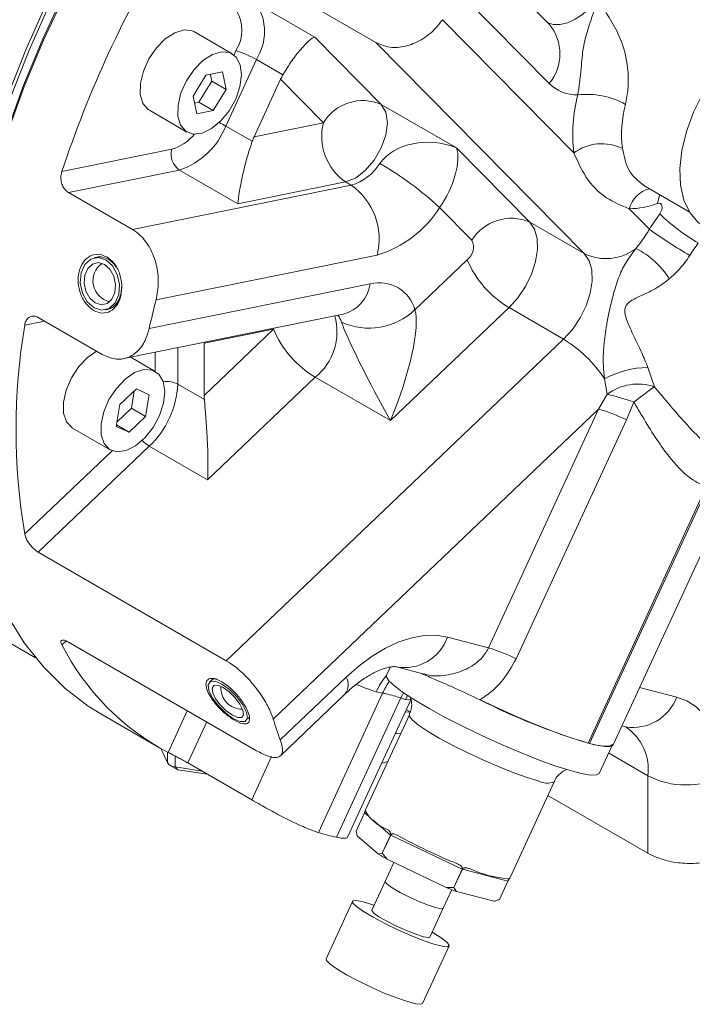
# Model space of a CAD drawing. Header units: millimetres. Extents: x 10 to 831, y 10 to 584.
# Tile 3 of 25: x 111 to 174, y 111 to 203. Entities that reach past the tile are written whole.
import ezdxf

# ---------------------------------------------------------------- set-up
doc = ezdxf.new("R2010")
doc.units = ezdxf.units.MM
doc.linetypes.add('SLD-Solido', pattern=[0])

msp = doc.modelspace()

# ---------------------------------------------------------------- linework, layer by layer
at = {"color": 7, "linetype": 'SLD-Solido', "lineweight": 15}
for p, q in [((144.617, 201.095), (126.94, 211.3)), ((160.943, 202.799), (152.746, 211.096)), ((160.922, 197.244), (152.599, 205.667)), ((133.391, 204.771), (138.871, 201.608)), ((150.883, 203.237), (163.24, 190.73)), ((131.115, 200.045), (127.58, 202.086)), ((138.871, 201.608), (145.131, 195.271)), ((164.215, 181.26), (144.617, 201.095)), ((131.287, 199.928), (131.472, 200.329)), ((133.391, 199.492), (130.509, 193.249)), ((133.391, 199.492), (135.882, 198.053)), ((128.651, 198.013), (127.437, 196.05)), ((130.204, 198.326), (128.651, 198.013)), ((129.2, 197.453), (129.067, 198.097)), ((130.543, 196.678), (130.204, 198.326)), ((127.986, 195.491), (129.2, 197.453)), ((129.2, 197.453), (130.543, 196.678)), ((133.181, 192.246), (135.669, 197.637)), ((139.695, 193.563), (135.669, 197.637)), ((129.33, 194.716), (130.543, 196.678)), ((127.437, 196.05), (127.777, 194.402)), ((127.57, 195.407), (127.986, 195.491)), ((127.986, 195.491), (129.33, 194.716)), ((145.131, 195.271), (152.202, 191.189)), ((123.33, 194.724), (126.865, 192.683)), ((127.777, 194.402), (129.33, 194.716)), ((133.181, 192.246), (139.695, 193.563)), ((130.509, 193.249), (133.001, 191.811)), ((115.106, 188.988), (125.428, 191.074)), ((152.202, 191.189), (159.089, 184.219)), ((126.161, 189.108), (115.724, 186.998)), ((126.161, 189.108), (131.641, 185.944)), ((141.771, 187.991), (131.641, 185.944)), ((141.771, 187.991), (142.302, 187.685)), ((115.724, 186.998), (121.734, 183.529)), ((121.734, 183.529), (142.302, 187.685)), ((169.819, 187.651), (174.086, 185.188)), ((153.652, 182.511), (150.61, 185.59)), ((168.43, 185.477), (170.333, 183.551)), ((159.089, 184.219), (164.215, 181.26)), ((118.403, 180.928), (118.182, 180.883)), ((144.745, 181.131), (123.966, 176.932)), ((148.289, 175.997), (153.21, 180.685)), ((123.311, 174.223), (144.089, 178.422)), ((119.172, 175.982), (119.394, 176.027)), ((157.144, 176.186), (146.002, 165.573)), ((157.144, 176.186), (162.271, 173.226)), ((113.475, 174.922), (111.61, 174.545)), ((112.883, 175.263), (118.893, 171.793)), ((120.923, 171.395), (141.544, 175.562)), ((141.544, 175.562), (141.538, 175.562)), ((134.997, 174.154), (128.483, 172.838)), ((128.483, 167.95), (134.997, 174.154)), ((135.02, 174.244), (134.997, 174.154)), ((130.561, 143.023), (162.271, 173.226)), ((126.008, 172.423), (126.008, 168.992)), ((128.483, 167.95), (128.483, 172.838)), ((123.89, 170.197), (121.583, 171.529)), ((123.887, 170.199), (123.887, 171.994)), ((170.192, 170.565), (170.809, 168.755)), ((138.931, 169.655), (128.801, 160.006)), ((138.931, 169.655), (146.002, 165.573)), ((166.36, 168.047), (166.109, 169.494)), ((122.105, 168.556), (120.552, 167.077)), ((121.635, 166.73), (121.908, 168.369)), ((123.318, 167.995), (122.105, 168.556)), ((126.008, 168.992), (128.5, 167.554)), ((122.979, 165.955), (123.318, 167.995)), ((165.566, 166.664), (166.36, 168.047)), ((120.552, 167.077), (120.212, 165.037)), ((120.279, 165.438), (121.635, 166.73)), ((121.635, 166.73), (122.979, 165.955)), ((165.566, 166.664), (134.978, 137.529)), ((155.21, 144.226), (165.566, 166.664)), ((168.87, 167.322), (168.175, 165.651)), ((121.426, 164.475), (122.979, 165.955)), ((168.175, 165.651), (157.819, 143.213)), ((116.105, 164.876), (119.641, 162.835)), ((120.212, 165.037), (121.426, 164.475)), ((120.233, 165.164), (121.426, 164.475)), ((123.321, 163.17), (112.883, 153.228)), ((123.321, 163.17), (128.801, 160.006)), ((111.61, 154.926), (119.821, 162.747)), ((166.925, 135.122), (178.892, 161.05)), ((175.687, 159.369), (164.569, 135.28)), ((164.716, 135.241), (175.834, 159.331)), ((112.883, 153.228), (130.561, 143.023)), ((101.062, 149.978), (112.621, 143.306)), ((151.348, 145.237), (155.21, 144.226)), ((115.493, 144.887), (115.106, 144.519)), ((115.724, 144.772), (133.401, 134.567)), ((146.546, 142.441), (149.149, 141.76)), ((145.987, 142.432), (145.63, 141.659)), ((129.183, 141.205), (128.974, 141.006)), ((135.634, 135.578), (141.836, 141.485)), ((135.646, 134.093), (141.749, 139.906)), ((145.261, 139.978), (139.216, 126.879)), ((145.261, 139.978), (144.653, 140.092)), ((169.412, 140.51), (172.901, 139.596)), ((140.932, 126.43), (146.977, 139.528)), ((141.992, 126.497), (147.955, 139.418)), ((118.759, 138.03), (124.063, 134.969)), ((125.092, 134.411), (126.897, 138.322)), ((147.769, 137.941), (143.612, 128.936)), ((147.402, 138.219), (147.905, 138.174)), ((147.492, 138.412), (147.905, 138.174)), ((128.717, 137.271), (126.94, 133.421)), ((167.743, 136.894), (168.1, 136.8)), ((164.569, 135.28), (164.716, 135.241)), ((124.419, 134.767), (125.031, 133.448)), ((125.031, 134.442), (125.031, 133.448)), ((165.605, 132.44), (166.789, 135.005)), ((166.489, 134.355), (170.202, 132.211)), ((125.29, 133.19), (125.997, 132.781)), ((125.739, 134.077), (125.739, 133.04)), ((126.94, 133.421), (132.95, 129.951)), ((132.95, 129.951), (134.823, 134.009)), ((145.172, 133.387), (145.746, 133.558)), ((125.739, 133.04), (128.28, 132.647)), ((125.997, 132.781), (125.739, 133.04)), ((128.798, 132.348), (125.997, 132.781)), ((157.232, 122.65), (161.388, 131.655)), ((170.202, 124.937), (170.202, 132.211)), ((170.202, 124.937), (160.794, 130.368)), ((143.558, 128.734), (142.768, 127.023)), ((143.843, 128.491), (143.558, 128.734)), ((146, 126.649), (144.33, 128.075)), ((142.854, 126.574), (142.768, 127.023)), ((144.875, 124.848), (142.854, 126.574)), ((145.21, 124.938), (146, 126.649)), ((146.014, 126.641), (145.224, 124.93)), ((152.737, 123.436), (146.014, 126.641)), ((145.21, 124.938), (144.875, 124.848)), ((145.679, 124.384), (145.224, 124.93)), ((146.326, 124.076), (145.495, 122.277)), ((151.243, 121.731), (145.679, 124.384)), ((151.947, 121.725), (152.737, 123.436)), ((152.753, 123.429), (151.963, 121.718)), ((157.034, 122.309), (152.753, 123.429)), ((145.495, 122.277), (144.249, 119.575)), ((156.244, 120.598), (157.034, 122.309)), ((157.037, 122.31), (156.247, 120.599)), ((150.943, 119.763), (151.757, 121.525)), ((151.947, 121.725), (151.243, 121.731)), ((152.208, 121.352), (151.963, 121.718)), ((155.751, 120.424), (152.208, 121.352)), ((142.433, 120.413), (139.939, 115.01)), ((155.816, 120.442), (156.047, 120.524)), ((149.696, 117.061), (150.943, 119.763)), ((149.018, 110.82), (151.512, 116.223))]:
    msp.add_line(p, q, dxfattribs=at)
at = {"color": 7, "linetype": 'SLD-Solido', "lineweight": 15, "flags": 128}
for points in [[(182.754, 248.884), (181.538, 249.535), (178.973, 250.603), (176.25, 251.352), (173.384, 251.777), (170.392, 251.876), (167.29, 251.648), (164.096, 251.095), (160.827, 250.219), (157.502, 249.026), (154.139, 247.522), (150.757, 245.716), (147.375, 243.617), (144.012, 241.238), (140.687, 238.592), (137.418, 235.694), (134.223, 232.559), (131.121, 229.205), (128.129, 225.652), (125.264, 221.919), (122.541, 218.026), (119.976, 213.996), (117.583, 209.851), (115.375, 205.615), (113.365, 201.31), (111.565, 196.962), (109.984, 192.594), (108.63, 188.23), (107.512, 183.896), (106.637, 179.616), (106.007, 175.413), (105.628, 171.311), (105.502, 167.332)], [(107.83, 152.132), (107.334, 153.381), (106.337, 156.491), (105.584, 159.82), (105.079, 163.347), (104.826, 167.052), (104.826, 170.915), (105.079, 174.912), (105.584, 179.021), (106.337, 183.219), (107.334, 187.482), (108.57, 191.784), (110.038, 196.102), (111.728, 200.411), (113.632, 204.686), (115.739, 208.902), (118.036, 213.035), (120.51, 217.063), (123.148, 220.96), (125.933, 224.707), (128.851, 228.28), (131.884, 231.659), (135.014, 234.826), (138.225, 237.761), (141.498, 240.449), (144.813, 242.873), (148.153, 245.02), (151.497, 246.877), (154.827, 248.434), (158.123, 249.683), (161.367, 250.615), (164.54, 251.225), (165.077, 251.297)], [(158.013, 249.229), (154.78, 248.003), (151.477, 246.458), (148.159, 244.615), (144.847, 242.486), (141.558, 240.081), (138.311, 237.415), (135.126, 234.503), (132.02, 231.362), (129.012, 228.009), (126.118, 224.465), (123.355, 220.749), (120.738, 216.882), (118.284, 212.887), (116.005, 208.786), (113.915, 204.604), (112.027, 200.363), (110.349, 196.089), (108.894, 191.806), (107.668, 187.538), (106.678, 183.309), (105.931, 179.145), (105.431, 175.068), (105.18, 171.103), (105.18, 167.272), (105.431, 163.596), (105.931, 160.097), (106.089, 159.283)], [(105.502, 167.74), (105.627, 171.688), (106.003, 175.758), (106.628, 179.928), (107.497, 184.175), (108.606, 188.475), (109.949, 192.804), (111.518, 197.138), (113.304, 201.453), (115.298, 205.724), (117.488, 209.927), (119.863, 214.04), (122.408, 218.038), (125.109, 221.9), (127.953, 225.605), (130.921, 229.13), (133.999, 232.458), (137.168, 235.568), (140.412, 238.444), (143.711, 241.069), (147.048, 243.43), (150.396, 245.508)], [(160.792, 202.952), (161.296, 202.799), (161.94, 202.788), (162.635, 202.95), (163.356, 203.28), (164.078, 203.767), (164.776, 204.393), (165.426, 205.138)], [(175.476, 183.808), (174.894, 184.224), (174.126, 185.125), (173.578, 186.289), (173.267, 187.68), (173.205, 189.252), (173.392, 190.956), (173.823, 192.736), (174.484, 194.536), (175.353, 196.297), (176.403, 197.962), (177.6, 199.479), (178.906, 200.799), (180.278, 201.878), (181.672, 202.683), (183.045, 203.188), (184.35, 203.376), (185.547, 203.241), (186.475, 202.862)], [(127.58, 202.086), (127.363, 202.187), (126.594, 202.274), (125.724, 202.017), (124.83, 201.439), (123.991, 200.591), (123.283, 199.549), (122.767, 198.406), (122.49, 197.262), (122.477, 196.22), (122.728, 195.372), (123.221, 194.794), (123.33, 194.724)], [(131.848, 196.942), (131.995, 198.047), (131.875, 199.002), (131.498, 199.724), (130.899, 200.146), (130.13, 200.233), (129.26, 199.976), (128.365, 199.398), (127.527, 198.55), (126.818, 197.508), (126.302, 196.365), (126.026, 195.221), (126.012, 194.179), (126.263, 193.331), (126.757, 192.753), (127.449, 192.495), (128.278, 192.581), (129.17, 193.004), (130.046, 193.725), (130.829, 194.68), (131.448, 195.785), (131.848, 196.942)], [(145.131, 195.271), (145.558, 194.55), (145.705, 193.563), (145.558, 192.405), (145.131, 191.192), (144.466, 190.04), (143.629, 189.063), (142.7, 188.358), (141.771, 187.991)], [(171.097, 185.976), (171.222, 186.507), (171.331, 186.778)], [(171.308, 184.995), (171.42, 185.183), (171.496, 185.383), (171.531, 185.577), (171.52, 185.75), (171.465, 185.885), (171.37, 185.972), (171.244, 186.004), (171.097, 185.976)], [(159.089, 184.219), (159.535, 183.556), (159.784, 182.683), (159.819, 181.649), (159.641, 180.511), (159.258, 179.331), (158.692, 178.175), (157.974, 177.107), (157.144, 176.186)], [(116.909, 179.453), (116.835, 178.512), (117.041, 177.558), (117.496, 176.738), (118.131, 176.176), (118.849, 175.957), (119.541, 176.115), (120.101, 176.626), (120.445, 177.412), (120.519, 178.353), (120.313, 179.307), (119.858, 180.127), (119.223, 180.689), (118.505, 180.908), (117.813, 180.75), (117.253, 180.239), (116.909, 179.453)], [(117.263, 179.249), (117.203, 178.496), (117.368, 177.733), (117.732, 177.077), (118.24, 176.627), (118.814, 176.452), (119.368, 176.579), (119.816, 176.987), (120.091, 177.616), (120.151, 178.369), (119.986, 179.132), (119.622, 179.788), (119.114, 180.238), (118.54, 180.413), (117.986, 180.286), (117.538, 179.878), (117.263, 179.249)], [(162.271, 173.226), (163.101, 174.148), (163.819, 175.216), (164.385, 176.372), (164.768, 177.551), (164.946, 178.69), (164.91, 179.724), (164.662, 180.597), (164.215, 181.26)], [(118.362, 172.1), (117.517, 171.517), (116.688, 170.646), (115.997, 169.59), (115.503, 168.441), (115.252, 167.304), (115.265, 166.277), (115.542, 165.453), (116.058, 164.905), (116.105, 164.876)], [(124.623, 169.238), (124.223, 169.932), (123.604, 170.322), (122.821, 170.374), (121.945, 170.084), (121.053, 169.476), (120.224, 168.605), (119.532, 167.549), (119.039, 166.4), (118.787, 165.262), (118.801, 164.236), (119.078, 163.412), (119.593, 162.864), (120.302, 162.64), (121.141, 162.761), (122.035, 163.215), (122.905, 163.963), (123.674, 164.937), (124.273, 166.052), (124.65, 167.208), (124.77, 168.302), (124.623, 169.238)], [(105.502, 167.332), (105.628, 163.5), (106.007, 159.835), (106.637, 156.359), (107.512, 153.089), (108.63, 150.046), (109.984, 147.245), (111.565, 144.703), (113.365, 142.433), (115.375, 140.449), (117.583, 138.761), (118.759, 138.03)], [(141.836, 141.485), (143.044, 142.547), (144.281, 143.459), (145.53, 144.208), (146.773, 144.784), (147.993, 145.179), (149.172, 145.388), (150.296, 145.407), (151.348, 145.237)], [(165.605, 132.44), (165.356, 132.289), (164.789, 132.283), (163.928, 132.429), (162.8, 132.725), (161.441, 133.159), (159.895, 133.718), (158.211, 134.385), (156.444, 135.137), (154.651, 135.95), (152.888, 136.799), (151.213, 137.656), (149.68, 138.493), (148.338, 139.284), (147.229, 140.003), (146.39, 140.627), (145.848, 141.136), (145.62, 141.514), (145.63, 141.659)], [(128.93, 140.216), (129.274, 139.516), (129.834, 138.767), (130.526, 138.084), (131.244, 137.569), (131.879, 137.303), (132.334, 137.324), (132.54, 137.63), (132.466, 138.175), (132.122, 138.875), (131.562, 139.624), (130.87, 140.307), (130.152, 140.822), (129.517, 141.088), (129.062, 141.067), (128.856, 140.761), (128.93, 140.216)], [(129.284, 140.012), (129.558, 139.452), (130.007, 138.853), (130.56, 138.306), (131.135, 137.895), (131.643, 137.681), (132.007, 137.698), (132.172, 137.943), (132.112, 138.379), (131.837, 138.939), (131.389, 139.538), (130.835, 140.085), (130.261, 140.496), (129.753, 140.71), (129.389, 140.693), (129.224, 140.448), (129.284, 140.012)], [(147.231, 140.001), (147.126, 139.817), (146.977, 139.528)], [(147.606, 139.749), (147.59, 139.72), (147.414, 139.369)], [(147.955, 139.418), (147.912, 139.374), (147.728, 139.339), (147.414, 139.369)], [(166.852, 135.141), (166.603, 134.991), (166.036, 134.984), (165.175, 135.131), (164.047, 135.426), (162.688, 135.861), (161.142, 136.42), (159.458, 137.086), (157.691, 137.838), (155.898, 138.652), (154.378, 139.38)], [(172.901, 139.596), (173.866, 139.239), (174.732, 138.699), (175.486, 137.984), (176.117, 137.105), (176.618, 136.072), (176.98, 134.902), (177.2, 133.609), (177.273, 132.211)], [(159.882, 131.736), (158.835, 132.049), (157.59, 132.491), (156.204, 133.04), (154.742, 133.672), (153.272, 134.356), (151.863, 135.061), (150.581, 135.753), (149.486, 136.401), (148.63, 136.974), (148.051, 137.445), (147.778, 137.793), (147.768, 137.94)], [(146.462, 136.182), (146.601, 136.18), (146.976, 136.223)], [(166.925, 135.122), (166.877, 135.058), (166.617, 134.962), (166.163, 134.96), (165.525, 135.054), (164.716, 135.241)], [(145.21, 124.938), (145.212, 124.937), (145.214, 124.936), (145.216, 124.935), (145.217, 124.934), (145.219, 124.933), (145.221, 124.932), (145.222, 124.931), (145.224, 124.93)], [(150.943, 119.763), (150.8, 119.715), (150.341, 119.795), (149.626, 120.023), (148.741, 120.37), (147.794, 120.796), (146.898, 121.249), (146.161, 121.675), (145.672, 122.021), (145.491, 122.247), (145.495, 122.277)], [(151.947, 121.725), (151.949, 121.724), (151.951, 121.723), (151.953, 121.722), (151.955, 121.721), (151.957, 121.721), (151.959, 121.72), (151.961, 121.719), (151.963, 121.718)], [(149.91, 117.525), (150.067, 117.432), (150.852, 116.929), (151.348, 116.53), (151.52, 116.263), (151.355, 116.148), (150.864, 116.194), (150.086, 116.398), (149.076, 116.744), (147.91, 117.207), (146.674, 117.753), (145.461, 118.34), (144.36, 118.926), (143.453, 119.466), (142.806, 119.922), (142.469, 120.258), (142.465, 120.451), (142.796, 120.485), (143.437, 120.359), (143.437, 120.359)], [(143.437, 120.359), (144.34, 120.082), (144.463, 120.039)], [(149.696, 117.061), (149.553, 117.014), (149.094, 117.094), (148.379, 117.321), (147.494, 117.669), (146.547, 118.095), (145.651, 118.548), (144.914, 118.973), (144.425, 119.319), (144.244, 119.545), (144.249, 119.575)], [(149.018, 110.82), (148.861, 110.745), (148.371, 110.791), (147.592, 110.995), (146.582, 111.341), (145.416, 111.804), (144.181, 112.35), (142.967, 112.937), (141.866, 113.523), (140.959, 114.063), (140.312, 114.519), (139.975, 114.855), (139.939, 115.01)]]:
    msp.add_lwpolyline(points, dxfattribs=at)
at = {"color": 7, "linetype": 'SLD-Solido', "lineweight": 15}
for centre, radius, start, end in [((217.015, 155.077), 107.403, 148.85557, 161.59447), ((129.195, 202.131), 4.957, 327.82353, 32.17647), ((128.42, 202.248), 3.605, 327.82353, 32.17647), ((157.511, 200.035), 4.407, 320.70924, 38.85325), ((128.717, 191.394), 9.35, 60.00813, 72.86291), ((163.526, 199.847), 3.681, 224.9835, 271.127), ((177.531, 192.52), 14.402, 165.33544, 187.13959), ((164.484, 188.867), 7.353, 60.71315, 96.92436), ((143.392, 191.302), 4.334, 66.33947, 148.55216), ((178.721, 192.495), 10.998, 165.33544, 187.13959), ((125.789, 184.976), 9.525, 60.29472, 64.49607), ((144.761, 192.278), 5.226, 165.77268, 235.10955), ((124.31, 195.079), 4.158, 285.60489, 321.42369), ((123.888, 195.848), 7.113, 288.63772, 338.57465), ((165.853, 187.159), 4.424, 63.77844, 126.19786), ((127.216, 190.621), 1.845, 165.77268, 235.10955), ((140.933, 192.283), 4.797, 286.57907, 327.90398), ((129.428, 162.771), 31.135, 47.12931, 59.99716), ((138.785, 182.642), 6.149, 345.77268, 55.10955), ((171.027, 184.753), 2.696, 104.99609, 164.40751), ((168.398, 193.03), 7.553, 270.24553, 290.94442), ((141.766, 191.137), 10.441, 286.57907, 327.90398), ((195.205, 167.82), 29.428, 144.2961, 147.68764), ((184.221, 198.349), 18.577, 225.96243, 239.98947), ((157.349, 180.25), 4.334, 66.33947, 148.55216), ((196.602, 220.018), 44.943, 234.23376, 240.01273), ((152.31, 181.869), 1.487, 307.2348, 25.55111), ((194.324, 168.324), 23.884, 144.2961, 147.68764), ((166.251, 185.405), 4.618, 243.84963, 307.73144), ((165.416, 174.606), 8.03, 32.24992, 62.87718), ((162.05, 184.444), 9.606, 203.03957, 239.28973), ((120.022, 178.704), 2, 124.82512, 258.02411), ((144.955, 175.072), 3.46, 15.50576, 104.48348), ((140.627, 178.941), 3.501, 285.18281, 351.48302), ((209.937, 154.688), 88.802, 165.49403, 167.29189), ((144, 180.404), 6.149, 244.89476, 314.22475), ((135.528, 173.897), 5.439, 308.73387, 16.06926), ((139.599, 174.267), 1.879, 17.6145, 39.50831), ((170.883, 164.735), 60.08, 170.60298, 189.39702), ((143.836, 177.914), 9.606, 203.03957, 239.28973), ((155.857, 162.791), 12.249, 33.17629, 58.42422), ((170.29, 161.874), 8.691, 90.64893, 118.75324), ((117.407, 169.431), 8.612, 313.36742, 357.08262), ((124.952, 166.951), 2.298, 62.65276, 98.12965), ((169.26, 164.158), 4.851, 71.37158, 126.70823), ((239.865, 73.298), 117.817, 125.88297, 127.05566), ((162.057, 148.451), 20.063, 70.14916, 77.61665), ((160.681, 150.225), 17.149, 64.08782, 73.4476), ((125.08, 166.082), 3.403, 224.31293, 238.86882), ((147.313, 146.645), 4.273, 259.67816, 340.7631), ((135.896, 155.073), 23.316, 206.91546, 242.39503), ((150.325, 127.787), 17.149, 64.08782, 73.4476), ((151.235, 137.082), 7.237, 140.74231, 155.42545), ((132.043, 140.477), 2, 176.25877, 270.9536), ((140.57, 140.763), 1.458, 323.98659, 29.70458), ((152.492, 163.941), 25.104, 247.29959, 251.80472), ((151.066, 137.451), 6.331, 144.89052, 156.48173), ((182.496, 194.77), 62.132, 243.12087, 253.23047), ((168.779, 141.155), 4.407, 261.13843, 339.2903), ((169.238, 147.952), 35.81, 196.92235, 200.21634), ((165.36, 132.779), 4.875, 353.31364, 55.27192), ((125.793, 133.951), 0.913, 213.43888, 266.5665), ((160.719, 133.276), 1.753, 241.45187, 292.43427), ((173.738, 139.035), 7.685, 242.60967, 297.39033), ((146.971, 130.781), 3.825, 208.71363, 250.29863), ((145.873, 148.816), 22.925, 253.1174, 257.55212), ((173.004, 174.669), 54.799, 241.21342, 247.80195), ((160.586, 151.135), 30.625, 239.13483, 240.87055), ((157.911, 133.259), 10.751, 245.31289, 265.35663), ((167.356, 161.302), 42.726, 247.84403, 249.234), ((155.674, 120.844), 0.427, 280.30048, 289.42225), ((156.133, 120.813), 0.242, 297.3249, 298.05661)]:
    msp.add_arc(centre, radius, start, end, dxfattribs=at)
for centre, major_axis, ratio, start_param, end_param in [((138.674, 195.902), (1.301, 4.266), 0.769889, 1.288395, 1.39438), ((136.186, 190.511), (1.301, 4.266), 0.769889, 1.39438, 1.500365), ((149.771, 187.746), (5.347, -0.461), 0.738605, 1.163378, 2.734174), ((149.771, 187.746), (1.984, 3.98), 0.411205, 4.355129, 5.925926), ((145.073, 168.337), (2.85, 8.12), 0.216067, 4.441744, 6.01254), ((145.073, 168.337), (-3.77, 7.058), 0.064747, 0.367634, 1.93843), ((131.488, 166.215), (-2.016, 3.87), 0.575928, 0.835518, 0.941503)]:
    msp.add_ellipse(centre, major_axis=major_axis, ratio=ratio, start_param=start_param, end_param=end_param, dxfattribs=at)
for points, knots in [([(163.598, 196.166), (163.658, 196.545), (163.738, 197.052), (163.85, 198.004), (163.91, 198.638), (163.984, 199.446), (164.057, 200.177), (164.244, 201.345), (164.68, 202.724), (165.175, 204.148), (165.399, 205.026), (165.425, 205.133), (165.426, 205.138)], [0, 0, 0, 0, 0.1125328, 0.1502907, 0.2639292, 0.2867605, 0.3898065, 0.4971567, 0.7203482, 0.9661792, 0.9986154, 1, 1, 1, 1]), ([(165.426, 205.138), (165.429, 205.134), (165.474, 205.07), (165.858, 204.518), (166.609, 203.426), (167.606, 201.609), (168.255, 199.537), (168.374, 197.778), (168.306, 196.43), (168.178, 195.775), (168.081, 195.28)], [0, 0, 0, 0, 0.001538, 0.024979, 0.214975, 0.420128, 0.658745, 0.824781, 0.867726, 1, 1, 1, 1]), ([(144.617, 201.095), (145.043, 200.913), (145.893, 200.55), (147.406, 200.668), (148.889, 201.27), (150.089, 202.197), (150.657, 202.94), (150.883, 203.237)], [0, 0, 0, 0, 0.213836, 0.427648, 0.642126, 0.857268, 1, 1, 1, 1]), ([(135.882, 198.053), (136.126, 198.455), (136.67, 199.35), (137.567, 200.494), (138.37, 201.327), (138.744, 201.569), (138.87, 201.607), (138.871, 201.608)], [0, 0, 0, 0, 0.178474, 0.397806, 0.70189, 0.99819, 1, 1, 1, 1]), ([(131.641, 185.944), (131.642, 185.946), (131.673, 186.249), (131.78, 187.049), (132.084, 188.615), (132.496, 190.305), (132.845, 191.345), (133.001, 191.811)], [0, 0, 0, 0, 0.00181, 0.29811, 0.602194, 0.821526, 1, 1, 1, 1]), ([(168.43, 185.477), (167.692, 185.783), (166.112, 186.438), (164.333, 188.235), (163.589, 189.934), (163.24, 190.73)], [0, 0, 0, 0, 0.317409, 0.680328, 1, 1, 1, 1]), ([(167.808, 191.128), (167.955, 190.392), (168.256, 188.873), (169.295, 188.077), (169.83, 187.667)], [0, 0, 0, 0, 0.4850966, 1, 1, 1, 1]), ([(115.724, 186.998), (115.61, 187.082), (115.382, 187.249), (115.139, 187.667), (115.009, 188.152), (115.005, 188.614), (115.077, 188.88), (115.106, 188.988)], [0, 0, 0, 0, 0.213094, 0.426174, 0.639675, 0.854253, 1, 1, 1, 1]), ([(123.966, 176.932), (124.062, 177.464), (124.253, 178.528), (124.037, 180.244), (123.451, 181.796), (122.628, 182.92), (121.988, 183.356), (121.734, 183.529)], [0, 0, 0, 0, 0.214486, 0.428951, 0.643938, 0.85899, 1, 1, 1, 1]), ([(169.077, 181.753), (169.397, 182.163), (169.835, 182.724), (170.228, 183.376), (170.333, 183.551)], [0, 0, 0, 0, 0.731733, 1, 1, 1, 1]), ([(166.109, 169.494), (166.069, 169.905), (165.966, 170.951), (166.032, 172.652), (166.273, 174.359), (166.535, 175.72), (166.758, 176.704), (166.984, 177.577), (167.32, 178.695), (167.787, 179.892), (168.408, 180.865), (168.928, 181.556), (169.077, 181.753)], [0, 0, 0, 0, 0.084749, 0.215642, 0.347962, 0.436702, 0.500278, 0.563646, 0.641314, 0.789422, 0.940007, 1, 1, 1, 1]), ([(119.327, 180.958), (119.573, 180.77), (120.065, 180.395), (120.564, 179.436), (120.778, 178.349), (120.69, 177.27), (120.301, 176.376), (119.682, 175.788), (118.908, 175.613), (118.095, 175.857), (117.366, 176.503), (116.829, 177.434), (116.585, 178.521), (116.66, 179.596), (117.063, 180.494), (117.713, 181.081), (118.525, 181.284), (119.06, 181.066), (119.327, 180.958)], [0, 0, 0, 0, 0.062384, 0.12482, 0.18733, 0.249913, 0.312526, 0.375097, 0.437521, 0.499999, 0.562477, 0.624899, 0.687471, 0.750085, 0.812667, 0.875177, 0.937614, 1, 1, 1, 1]), ([(119.458, 180.737), (119.249, 180.824), (118.913, 180.964), (118.549, 180.974), (118.416, 180.927), (118.406, 180.923)], [0, 0, 0, 0, 0.601681, 0.968032, 1, 1, 1, 1]), ([(120.215, 179.974), (120.151, 180.073), (119.942, 180.398), (119.656, 180.598), (119.458, 180.737)], [0, 0, 0, 0, 0.304702, 1, 1, 1, 1]), ([(174.139, 181.091), (173.989, 180.866), (173.433, 180.029), (172.724, 179.371), (172.207, 178.891)], [0, 0, 0, 0, 0.269761, 1, 1, 1, 1]), ([(172.207, 178.891), (171.944, 178.689), (171.208, 178.123), (169.959, 177.463), (168.846, 177.033), (168.22, 176.529), (168.03, 176.148), (168.012, 175.642), (168.284, 174.726), (168.885, 173.504), (169.599, 172.008), (170.003, 171.025), (170.192, 170.565)], [0, 0, 0, 0, 0.0898518, 0.2521152, 0.4164778, 0.4663158, 0.4998902, 0.5335533, 0.5915036, 0.7330986, 0.8749861, 1, 1, 1, 1]), ([(119.393, 176.032), (119.517, 176.066), (119.774, 176.138), (120.1, 176.395), (120.42, 176.81), (120.667, 177.383), (120.695, 177.889), (120.708, 178.115)], [0, 0, 0, 0, 0.1687, 0.351218, 0.514674, 0.783331, 1, 1, 1, 1]), ([(111.61, 174.545), (111.644, 174.688), (111.714, 174.974), (111.963, 175.268), (112.284, 175.413), (112.608, 175.398), (112.806, 175.301), (112.883, 175.263)], [0, 0, 0, 0, 0.2165081, 0.4330536, 0.6486284, 0.8628624, 1, 1, 1, 1]), ([(118.893, 171.793), (119.298, 171.613), (120.107, 171.254), (121.296, 171.406), (122.306, 172.071), (122.989, 173.084), (123.219, 173.898), (123.311, 174.223)], [0, 0, 0, 0, 0.213836, 0.427648, 0.642126, 0.857268, 1, 1, 1, 1]), ([(170.809, 168.755), (171.117, 168.385), (171.942, 167.394), (173.318, 165.769), (175.152, 163.811), (176.805, 162.252), (177.775, 161.753), (178.027, 161.623)], [0, 0, 0, 0, 0.131933, 0.353113, 0.579966, 0.890627, 1, 1, 1, 1]), ([(128.801, 160.006), (128.801, 160.01), (128.832, 160.621), (128.85, 161.997), (128.767, 164.14), (128.624, 166.109), (128.538, 167.106), (128.5, 167.554)], [0, 0, 0, 0, 0.00181, 0.29811, 0.602194, 0.821526, 1, 1, 1, 1]), ([(175.687, 159.369), (175.121, 159.616), (174.501, 159.885), (173.237, 160.95), (172.112, 162.214), (170.711, 164.25), (169.704, 165.904), (169.092, 166.945), (168.87, 167.322)], [0, 0, 0, 0, 0.2348273, 0.2573259, 0.5203285, 0.7042003, 0.893023, 1, 1, 1, 1]), ([(112.883, 153.228), (112.762, 153.308), (112.519, 153.469), (112.165, 153.836), (111.87, 154.246), (111.682, 154.627), (111.63, 154.839), (111.61, 154.926)], [0, 0, 0, 0, 0.213094, 0.426174, 0.639675, 0.854253, 1, 1, 1, 1]), ([(115.106, 144.519), (115.066, 144.609), (114.988, 144.788), (115.04, 144.943), (115.212, 144.983), (115.459, 144.915), (115.649, 144.812), (115.724, 144.772)], [0, 0, 0, 0, 0.216508, 0.433054, 0.648628, 0.862862, 1, 1, 1, 1]), ([(149.16, 141.793), (149.245, 141.76), (149.819, 141.537), (151.205, 141.61), (152.887, 142.046), (154.236, 142.859), (154.936, 143.672), (155.165, 144.134), (155.21, 144.226)], [0, 0, 0, 0, 0.045302, 0.306917, 0.557597, 0.782055, 0.956449, 1, 1, 1, 1]), ([(134.978, 137.529), (134.828, 137.928), (134.528, 138.727), (133.658, 140.114), (132.578, 141.428), (131.492, 142.432), (130.825, 142.855), (130.561, 143.023)], [0, 0, 0, 0, 0.214486, 0.428951, 0.643938, 0.85899, 1, 1, 1, 1]), ([(141.749, 139.906), (141.943, 140.085), (142.51, 140.609), (143.439, 141.314), (144.461, 141.924), (145.336, 142.293), (146, 142.455), (146.419, 142.47), (146.504, 142.45), (146.546, 142.441)], [0, 0, 0, 0, 0.0818011, 0.2385266, 0.3925045, 0.543799, 0.694209, 0.8468314, 1, 1, 1, 1]), ([(157.819, 143.213), (157.406, 142.483), (156.6, 141.06), (155.258, 139.899), (154.502, 139.412), (154.405, 139.35)], [0, 0, 0, 0, 0.477837, 0.933152, 1, 1, 1, 1]), ([(154.405, 139.35), (153.639, 139.712), (152.238, 140.372), (150.424, 141.15), (149.369, 141.623), (148.95, 141.812)], [0, 0, 0, 0, 0.421409, 0.769981, 1, 1, 1, 1]), ([(130.129, 141.048), (130.394, 140.87), (130.924, 140.515), (131.702, 139.705), (132.321, 138.839), (132.71, 138.031), (132.798, 137.418), (132.586, 137.076), (132.082, 137.069), (131.366, 137.374), (130.54, 137.959), (129.734, 138.723), (129.083, 139.563), (128.68, 140.357), (128.605, 140.984), (128.852, 141.35), (129.384, 141.404), (129.881, 141.167), (130.129, 141.048)], [0, 0, 0, 0, 0.0623842, 0.1248202, 0.1873303, 0.2499128, 0.3125263, 0.3750974, 0.437521, 0.4999991, 0.5624765, 0.6248993, 0.6874712, 0.7500853, 0.812667, 0.8751765, 0.9376144, 1, 1, 1, 1]), ([(129.635, 141.313), (129.599, 141.319), (129.453, 141.343), (129.296, 141.306), (129.22, 141.221), (129.195, 141.193)], [0, 0, 0, 0, 0.181894, 0.730683, 1, 1, 1, 1]), ([(146.977, 139.528), (146.518, 139.666), (145.955, 139.836), (145.369, 139.955), (145.261, 139.978)], [0, 0, 0, 0, 0.815235, 1, 1, 1, 1]), ([(147.414, 139.369), (147.411, 139.37), (147.279, 139.393), (147.126, 139.461), (146.977, 139.528)], [0, 0, 0, 0, 0.020469, 1, 1, 1, 1]), ([(147.856, 139.611), (147.898, 139.483), (148.001, 139.164), (148.003, 138.525), (147.816, 138.119), (147.739, 137.95)], [0, 0, 0, 0, 0.280911, 0.70121, 1, 1, 1, 1]), ([(132.62, 137.597), (132.65, 137.616), (132.695, 137.645), (132.706, 137.708), (132.709, 137.729)], [0, 0, 0, 0, 0.66614, 1, 1, 1, 1]), ([(168.1, 136.8), (168.11, 136.797), (168.132, 136.791), (168.134, 136.787), (168.135, 136.786)], [0, 0, 0, 0, 0.480302, 1, 1, 1, 1]), ([(133.401, 134.567), (133.782, 134.371), (134.542, 133.977), (135.357, 133.872), (135.816, 134.169), (135.883, 134.787), (135.705, 135.352), (135.634, 135.578)], [0, 0, 0, 0, 0.213836, 0.427648, 0.642126, 0.857268, 1, 1, 1, 1]), ([(126.94, 133.421), (126.812, 133.493), (126.557, 133.638), (126.105, 133.883), (125.666, 134.115), (125.316, 134.297), (125.157, 134.379), (125.092, 134.411)], [0, 0, 0, 0, 0.213094, 0.426174, 0.639675, 0.854253, 1, 1, 1, 1]), ([(161.41, 131.649), (161.425, 131.699), (161.522, 132.012), (161.922, 132.424), (162.368, 132.735), (162.55, 132.793), (162.583, 132.804)], [0, 0, 0, 0, 0.0865148, 0.5372176, 0.9165336, 1, 1, 1, 1]), ([(139.216, 126.879), (138.863, 127.002), (138.156, 127.247), (136.732, 127.909), (135.227, 128.682), (133.914, 129.4), (133.223, 129.795), (132.95, 129.951)], [0, 0, 0, 0, 0.214486, 0.428951, 0.643938, 0.85899, 1, 1, 1, 1]), ([(143.558, 128.734), (143.565, 128.75), (143.581, 128.786), (143.6, 128.833), (143.606, 128.855), (143.61, 128.867)], [0, 0, 0, 0, 0.287664, 0.638163, 1, 1, 1, 1]), ([(145.682, 127.18), (145.763, 127.124), (145.869, 127.05), (145.971, 126.906), (146.008, 126.821), (146.021, 126.741), (146.015, 126.686), (146.003, 126.657), (146, 126.649)], [0, 0, 0, 0, 0.486426, 0.638948, 0.792228, 0.878619, 0.965813, 1, 1, 1, 1]), ([(146.014, 126.641), (146.023, 126.657), (146.042, 126.691), (146.097, 126.732), (146.192, 126.763), (146.375, 126.756), (146.519, 126.688), (146.615, 126.642)], [0, 0, 0, 0, 0.069348, 0.153844, 0.282586, 0.518106, 1, 1, 1, 1]), ([(141.955, 126.513), (141.959, 126.492), (141.987, 126.347), (141.617, 126.311), (141.127, 126.396), (140.932, 126.43)], [0, 0, 0, 0, 0.09544, 0.639232, 1, 1, 1, 1]), ([(177.273, 124.681), (176.837, 124.488), (175.964, 124.104), (174.297, 123.923), (172.6, 124.056), (171.181, 124.434), (170.48, 124.794), (170.202, 124.937)], [0, 0, 0, 0, 0.214486, 0.428951, 0.643938, 0.85899, 1, 1, 1, 1]), ([(152.3, 123.931), (152.407, 123.88), (152.548, 123.813), (152.682, 123.681), (152.733, 123.602), (152.754, 123.526), (152.752, 123.473), (152.74, 123.444), (152.737, 123.436)], [0, 0, 0, 0, 0.486426, 0.638948, 0.792228, 0.878619, 0.965813, 1, 1, 1, 1]), ([(152.753, 123.429), (152.762, 123.445), (152.783, 123.479), (152.843, 123.523), (152.949, 123.562), (153.158, 123.572), (153.315, 123.523), (153.421, 123.49)], [0, 0, 0, 0, 0.069348, 0.153844, 0.282586, 0.518106, 1, 1, 1, 1]), ([(157.04, 122.543), (157.064, 122.542), (157.095, 122.542), (157.096, 122.486), (157.087, 122.443), (157.068, 122.389), (157.05, 122.345), (157.038, 122.317), (157.034, 122.309)], [0, 0, 0, 0, 0.486426, 0.638948, 0.792228, 0.878619, 0.965813, 1, 1, 1, 1]), ([(157.037, 122.31), (157.045, 122.327), (157.062, 122.363), (157.094, 122.423), (157.137, 122.498), (157.197, 122.593), (157.215, 122.622), (157.228, 122.641)], [0, 0, 0, 0, 0.069348, 0.153844, 0.282586, 0.518106, 1, 1, 1, 1]), ([(156.244, 120.598), (156.151, 120.563), (155.986, 120.501), (155.822, 120.448), (155.751, 120.424)], [0, 0, 0, 0, 0.5642465, 1, 1, 1, 1])]:
    msp.add_open_spline(points, degree=3, knots=knots, dxfattribs=at)

doc.saveas('drawing.dxf')
